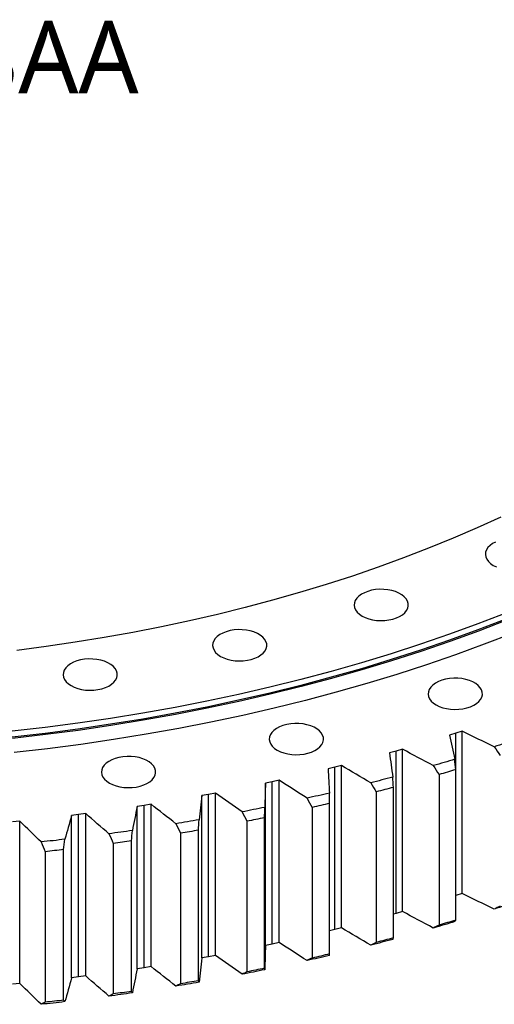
# Model space of a CAD drawing. Header units: millimetres. Extents: x 427 to 9394, y 22732 to 29464.
# Tile 13 of 16: x 6777 to 7040, y 25739 to 26283. Entities that reach past the tile are written whole.
import ezdxf

# ---------------------------------------------------------------- set-up
doc = ezdxf.new("R2010")
doc.units = ezdxf.units.MM
doc.header["$LTSCALE"] = 50

msp = doc.modelspace()

# ---------------------------------------------------------------- linework, layer by layer
at = {"color": 7, "linetype": 'Continuous', "lineweight": 25}
for p, q in [((7018.72, 25888.58), (7015.18, 25887.48)), ((7022.22, 25889.7), (7018.72, 25888.58)), ((7018.72, 25798.76), (7018.72, 25888.58)), ((7022.22, 25799.88), (7022.22, 25889.7)), ((6985.59, 25878.72), (6981.97, 25877.72)), ((6989.18, 25879.74), (6985.59, 25878.72)), ((6985.59, 25788.9), (6985.59, 25878.72)), ((6989.18, 25789.92), (6989.18, 25879.74)), ((6951.68, 25869.78), (6947.98, 25868.88)), ((6955.36, 25870.71), (6951.68, 25869.78)), ((6951.68, 25779.96), (6951.68, 25869.78)), ((6955.36, 25780.89), (6955.36, 25870.71)), ((7009.41, 25865.72), (7009.41, 25782.43)), ((7018.63, 25785.18), (7018.63, 25868.46)), ((6917.08, 25861.78), (6913.31, 25860.99)), ((6913.31, 25771.17), (6913.31, 25860.99)), ((6920.83, 25862.61), (6917.08, 25861.78)), ((6917.08, 25771.96), (6917.08, 25861.78)), ((6920.83, 25772.79), (6920.83, 25862.61)), ((6984.11, 25775.34), (6984.11, 25858.63)), ((6881.86, 25854.74), (6878.03, 25854.05)), ((6878.03, 25764.24), (6878.03, 25854.05)), ((6885.67, 25855.46), (6881.86, 25854.74)), ((6881.86, 25764.92), (6881.86, 25854.74)), ((6885.67, 25765.65), (6885.67, 25855.46)), ((6974.67, 25856.14), (6974.67, 25772.85)), ((6846.1, 25848.68), (6842.21, 25848.1)), ((6842.21, 25758.28), (6842.21, 25848.1)), ((6849.96, 25849.3), (6846.1, 25848.68)), ((6846.1, 25758.86), (6846.1, 25848.68)), ((6849.96, 25759.48), (6849.96, 25849.3)), ((6939.19, 25847.52), (6939.19, 25764.23)), ((6948.82, 25766.46), (6948.82, 25849.75)), ((6809.87, 25843.61), (6805.95, 25843.13)), ((6805.95, 25753.31), (6805.95, 25843.13)), ((6813.79, 25844.12), (6809.87, 25843.61)), ((6809.87, 25753.79), (6809.87, 25843.61)), ((6813.79, 25754.3), (6813.79, 25844.12)), ((6912.84, 25758.56), (6912.84, 25841.85)), ((6777.23, 25839.94), (6773.28, 25839.54)), ((6777.23, 25750.12), (6777.23, 25839.94)), ((6903.04, 25839.89), (6903.04, 25756.6)), ((6866.3, 25833.26), (6866.3, 25749.97)), ((6876.25, 25751.66), (6876.25, 25834.95)), ((6829.05, 25827.64), (6829.05, 25744.36)), ((6839.13, 25745.77), (6839.13, 25829.06)), ((6791.38, 25823.06), (6791.38, 25739.77)), ((6801.57, 25740.91), (6801.57, 25824.19)), ((7018.72, 25798.76), (7018.63, 25798.73)), ((7022.22, 25799.88), (7018.72, 25798.76)), ((6985.59, 25788.9), (6984.11, 25788.49)), ((6989.18, 25789.92), (6985.59, 25788.9)), ((6951.68, 25779.96), (6948.82, 25779.27)), ((6955.36, 25780.89), (6951.68, 25779.96)), ((6917.08, 25771.96), (6913.31, 25771.17)), ((6920.83, 25772.79), (6917.08, 25771.96)), ((6885.67, 25765.65), (6881.86, 25764.92)), ((6881.86, 25764.92), (6878.03, 25764.24)), ((6846.1, 25758.86), (6842.21, 25758.28)), ((6849.96, 25759.48), (6846.1, 25758.86)), ((6777.23, 25750.12), (6773.28, 25749.72)), ((6809.87, 25753.79), (6805.95, 25753.31)), ((6813.79, 25754.3), (6809.87, 25753.79))]:
    msp.add_line(p, q, dxfattribs=at)
at = {"color": 7, "linetype": 'Continuous', "lineweight": 25, "flags": 128}
for points in [[(7043.66, 26008.19), (7030.58, 26002.24), (7017.24, 25996.49), (7003.65, 25990.94), (6989.8, 25985.6), (6975.72, 25980.47), (6961.41, 25975.56), (6946.89, 25970.86), (6932.15, 25966.38), (6917.22, 25962.13), (6902.1, 25958.11), (6886.8, 25954.31), (6871.33, 25950.75), (6855.71, 25947.43), (6839.95, 25944.34), (6824.05, 25941.49), (6808.02, 25938.88), (6791.88, 25936.51), (6775.64, 25934.39)], [(7040.74, 25994.37), (7039.06, 25993.47), (7037.63, 25992.43), (7036.5, 25991.27), (7035.68, 25990.04), (7035.2, 25988.74), (7035.07, 25987.42), (7035.29, 25986.1), (7035.85, 25984.81), (7036.75, 25983.59), (7037.96, 25982.47), (7039.46, 25981.46)], [(7039.46, 25981.46), (7041.2, 25980.6)], [(6966.81, 25953.43), (6968.55, 25952.57), (6970.5, 25951.87), (6972.61, 25951.35), (6974.84, 25951.03), (6977.12, 25950.9), (6979.42, 25950.98), (6981.66, 25951.25), (6983.81, 25951.73), (6985.81, 25952.38), (6987.6, 25953.2), (6989.17, 25954.18), (6990.45, 25955.28), (6991.43, 25956.48), (6992.08, 25957.75), (6992.39, 25959.06), (6992.34, 25960.39), (6991.95, 25961.69), (6991.21, 25962.95), (6990.16, 25964.12), (6988.8, 25965.19), (6987.18, 25966.13), (6985.32, 25966.91), (6983.28, 25967.53), (6981.11, 25967.95), (6978.85, 25968.18), (6976.55, 25968.2), (6974.27, 25968.03), (6972.07, 25967.65), (6970, 25967.08), (6968.09, 25966.34), (6966.41, 25965.44), (6964.98, 25964.4), (6963.84, 25963.25), (6963.03, 25962.01), (6962.55, 25960.72), (6962.41, 25959.39), (6962.63, 25958.07), (6963.2, 25956.79), (6964.1, 25955.57), (6965.31, 25954.44), (6966.81, 25953.43)], [(7046.41, 25955.02), (7030.92, 25949.05), (7015.17, 25943.31), (6999.16, 25937.81), (6982.91, 25932.56), (6966.43, 25927.55), (6949.72, 25922.79), (6932.81, 25918.29), (6915.69, 25914.05), (6898.39, 25910.06), (6880.92, 25906.34), (6863.28, 25902.88), (6845.49, 25899.7), (6827.56, 25896.78), (6809.51, 25894.13), (6791.34, 25891.76), (6773.07, 25889.66)], [(7046.41, 25951.75), (7030.92, 25945.78), (7015.17, 25940.04), (6999.16, 25934.54), (6982.91, 25929.29), (6966.43, 25924.28), (6949.72, 25919.53), (6932.81, 25915.03), (6915.69, 25910.78), (6898.39, 25906.8), (6880.92, 25903.07), (6863.28, 25899.62), (6845.49, 25896.43), (6827.56, 25893.51), (6809.51, 25890.86), (6791.34, 25888.49), (6773.07, 25886.39)], [(7046.69, 25951.11), (7031.2, 25945.13), (7015.43, 25939.39), (6999.41, 25933.89), (6983.15, 25928.63), (6966.65, 25923.62), (6949.94, 25918.86), (6933.01, 25914.35), (6915.88, 25910.11), (6898.57, 25906.12), (6881.08, 25902.39), (6863.43, 25898.94), (6845.63, 25895.74), (6827.69, 25892.82), (6809.63, 25890.17), (6791.45, 25887.8), (6773.16, 25885.7)], [(6888.44, 25931.12), (6890.18, 25930.26), (6892.13, 25929.56), (6894.25, 25929.04), (6896.47, 25928.72), (6898.76, 25928.59), (6901.05, 25928.67), (6903.3, 25928.94), (6905.44, 25929.42), (6907.44, 25930.07), (6909.24, 25930.89), (6910.8, 25931.87), (6912.08, 25932.97), (6913.06, 25934.16), (6913.71, 25935.44), (6914.02, 25936.75), (6913.98, 25938.08), (6913.58, 25939.38), (6912.85, 25940.64), (6911.79, 25941.81), (6910.43, 25942.88), (6908.81, 25943.82), (6906.96, 25944.6), (6904.92, 25945.22), (6902.74, 25945.64), (6900.48, 25945.87), (6898.18, 25945.89), (6895.91, 25945.72), (6893.71, 25945.34), (6891.63, 25944.77), (6889.72, 25944.03), (6888.04, 25943.13), (6886.61, 25942.09), (6885.48, 25940.94), (6884.66, 25939.7), (6884.18, 25938.41), (6884.05, 25937.08), (6884.27, 25935.76), (6884.83, 25934.48), (6885.73, 25933.26), (6886.94, 25932.13), (6888.44, 25931.12)], [(7050.09, 25943.84), (7034.46, 25937.81), (7018.57, 25932.02), (7002.41, 25926.48), (6986.01, 25921.17), (6969.38, 25916.12), (6952.52, 25911.32), (6935.45, 25906.78), (6918.18, 25902.5), (6900.72, 25898.48), (6883.09, 25894.72), (6865.29, 25891.23), (6847.34, 25888.01), (6829.24, 25885.07), (6811.03, 25882.4), (6792.69, 25880), (6774.26, 25877.89)], [(6805.7, 25914.91), (6807.44, 25914.05), (6809.39, 25913.35), (6811.5, 25912.83), (6813.73, 25912.5), (6816.02, 25912.38), (6818.31, 25912.45), (6820.55, 25912.73), (6822.7, 25913.2), (6824.7, 25913.86), (6826.5, 25914.68), (6828.06, 25915.65), (6829.34, 25916.75), (6830.32, 25917.95), (6830.97, 25919.22), (6831.28, 25920.54), (6831.23, 25921.86), (6830.84, 25923.17), (6830.11, 25924.42), (6829.05, 25925.6), (6827.69, 25926.67), (6826.07, 25927.61), (6824.21, 25928.39), (6822.18, 25929), (6820, 25929.43), (6817.74, 25929.65), (6815.44, 25929.68), (6813.17, 25929.5), (6810.96, 25929.13), (6808.89, 25928.56), (6806.98, 25927.82), (6805.3, 25926.92), (6803.87, 25925.88), (6802.74, 25924.73), (6801.92, 25923.49), (6801.44, 25922.19), (6801.31, 25920.87), (6801.53, 25919.55), (6802.09, 25918.26), (6802.99, 25917.04), (6804.2, 25915.92), (6805.7, 25914.91)], [(7007.81, 25904.27), (7009.55, 25903.41), (7011.5, 25902.71), (7013.61, 25902.19), (7015.84, 25901.87), (7018.12, 25901.74), (7020.42, 25901.82), (7022.66, 25902.09), (7024.81, 25902.56), (7026.81, 25903.22), (7028.6, 25904.04), (7030.17, 25905.02), (7031.45, 25906.11), (7032.43, 25907.31), (7033.08, 25908.59), (7033.39, 25909.9), (7033.34, 25911.22), (7032.95, 25912.53), (7032.21, 25913.79), (7031.16, 25914.96), (7029.8, 25916.03), (7028.18, 25916.97), (7026.32, 25917.75), (7024.28, 25918.36), (7022.11, 25918.79), (7019.85, 25919.02), (7017.55, 25919.04), (7015.27, 25918.86), (7013.07, 25918.49), (7011, 25917.92), (7009.09, 25917.18), (7007.41, 25916.28), (7005.98, 25915.24), (7004.84, 25914.09), (7004.03, 25912.85), (7003.55, 25911.55), (7003.41, 25910.23), (7003.63, 25908.91), (7004.2, 25907.63), (7005.1, 25906.41), (7006.31, 25905.28), (7007.81, 25904.27)], [(6919.82, 25879.22), (6921.56, 25878.36), (6923.51, 25877.66), (6925.63, 25877.14), (6927.85, 25876.82), (6930.14, 25876.69), (6932.43, 25876.77), (6934.68, 25877.04), (6936.82, 25877.52), (6938.82, 25878.17), (6940.62, 25878.99), (6942.18, 25879.97), (6943.46, 25881.07), (6944.44, 25882.27), (6945.09, 25883.54), (6945.4, 25884.85), (6945.36, 25886.18), (6944.96, 25887.48), (6944.23, 25888.74), (6943.17, 25889.91), (6941.81, 25890.98), (6940.19, 25891.92), (6938.34, 25892.7), (6936.3, 25893.32), (6934.12, 25893.74), (6931.86, 25893.97), (6929.56, 25893.99), (6927.29, 25893.82), (6925.09, 25893.44), (6923.01, 25892.87), (6921.1, 25892.13), (6919.42, 25891.23), (6917.99, 25890.19), (6916.86, 25889.04), (6916.04, 25887.8), (6915.56, 25886.51), (6915.43, 25885.18), (6915.65, 25883.86), (6916.21, 25882.58), (6917.11, 25881.36), (6918.32, 25880.23), (6919.82, 25879.22)], [(7051.58, 25884.94), (7050.14, 25884.45), (7048.7, 25883.97), (7047.26, 25883.48), (7045.81, 25883), (7044.37, 25882.52), (7042.92, 25882.04), (7041.47, 25881.56), (7040.02, 25881.09)], [(6826.92, 25861.02), (6828.66, 25860.16), (6830.61, 25859.46), (6832.73, 25858.94), (6834.95, 25858.61), (6837.24, 25858.49), (6839.53, 25858.56), (6841.78, 25858.84), (6843.92, 25859.31), (6845.92, 25859.97), (6847.72, 25860.79), (6849.28, 25861.76), (6850.56, 25862.86), (6851.54, 25864.06), (6852.19, 25865.33), (6852.5, 25866.65), (6852.46, 25867.97), (6852.06, 25869.28), (6851.33, 25870.53), (6850.27, 25871.71), (6848.91, 25872.78), (6847.29, 25873.72), (6845.44, 25874.5), (6843.4, 25875.11), (6841.22, 25875.54), (6838.96, 25875.76), (6836.66, 25875.79), (6834.39, 25875.61), (6832.19, 25875.24), (6830.11, 25874.67), (6828.21, 25873.93), (6826.52, 25873.03), (6825.09, 25871.99), (6823.96, 25870.84), (6823.14, 25869.6), (6822.66, 25868.3), (6822.53, 25866.98), (6822.75, 25865.66), (6823.31, 25864.37), (6824.21, 25863.15), (6825.43, 25862.03), (6826.92, 25861.02)], [(7018.11, 25874.18), (7016.63, 25873.73), (7015.15, 25873.29), (7013.67, 25872.84), (7012.19, 25872.4), (7010.71, 25871.96), (7009.22, 25871.52), (7007.74, 25871.09), (7006.25, 25870.65)], [(6983.8, 25864.35), (6982.28, 25863.95), (6980.77, 25863.54), (6979.25, 25863.14), (6977.74, 25862.74), (6976.22, 25862.34), (6974.7, 25861.94), (6973.18, 25861.55), (6971.66, 25861.15)], [(7018.63, 25868.46), (7017.48, 25868.12), (7016.33, 25867.77), (7015.18, 25867.43), (7014.03, 25867.08), (7012.87, 25866.74), (7011.72, 25866.4), (7010.56, 25866.06), (7009.41, 25865.72)], [(6984.11, 25858.63), (6982.93, 25858.31), (6981.76, 25858), (6980.58, 25857.68), (6979.4, 25857.37), (6978.22, 25857.06), (6977.04, 25856.75), (6975.86, 25856.45), (6974.67, 25856.14)], [(6948.71, 25855.48), (6947.17, 25855.12), (6945.62, 25854.75), (6944.07, 25854.39), (6942.53, 25854.04), (6940.98, 25853.68), (6939.43, 25853.32), (6937.88, 25852.97), (6936.32, 25852.62)], [(6912.93, 25847.58), (6911.36, 25847.26), (6909.79, 25846.94), (6908.21, 25846.62), (6906.64, 25846.31), (6905.06, 25845.99), (6903.48, 25845.68), (6901.9, 25845.37), (6900.32, 25845.06)], [(6948.82, 25849.75), (6947.62, 25849.46), (6946.42, 25849.18), (6945.22, 25848.9), (6944.01, 25848.63), (6942.81, 25848.35), (6941.6, 25848.07), (6940.4, 25847.8), (6939.19, 25847.52)], [(6912.84, 25841.85), (6911.62, 25841.6), (6910.39, 25841.35), (6909.17, 25841.1), (6907.94, 25840.86), (6906.72, 25840.61), (6905.49, 25840.37), (6904.27, 25840.13), (6903.04, 25839.89)], [(6876.54, 25840.67), (6874.95, 25840.4), (6873.35, 25840.12), (6871.75, 25839.85), (6870.15, 25839.57), (6868.55, 25839.3), (6866.95, 25839.04), (6865.35, 25838.77), (6863.74, 25838.5)], [(6839.63, 25834.77), (6838.01, 25834.54), (6836.39, 25834.31), (6834.77, 25834.08), (6833.15, 25833.85), (6831.53, 25833.63), (6829.91, 25833.4), (6828.28, 25833.18), (6826.66, 25832.96)], [(6876.25, 25834.95), (6875.01, 25834.73), (6873.76, 25834.52), (6872.52, 25834.3), (6871.28, 25834.09), (6870.03, 25833.88), (6868.79, 25833.67), (6867.54, 25833.47), (6866.3, 25833.26)], [(6802.27, 25829.9), (6800.63, 25829.71), (6799, 25829.52), (6797.36, 25829.33), (6795.72, 25829.15), (6794.08, 25828.97), (6792.44, 25828.79), (6790.81, 25828.61), (6789.17, 25828.44)], [(6839.13, 25829.06), (6837.87, 25828.88), (6836.61, 25828.7), (6835.35, 25828.52), (6834.09, 25828.34), (6832.83, 25828.17), (6831.57, 25827.99), (6830.31, 25827.82), (6829.05, 25827.64)], [(6801.57, 25824.19), (6800.3, 25824.05), (6799.02, 25823.9), (6797.75, 25823.76), (6796.48, 25823.62), (6795.21, 25823.48), (6793.93, 25823.34), (6792.66, 25823.2), (6791.38, 25823.06)], [(7051.58, 25795.12), (7050.14, 25794.63), (7048.7, 25794.15), (7047.26, 25793.66), (7045.81, 25793.18), (7044.37, 25792.7), (7042.92, 25792.22), (7041.47, 25791.74), (7040.02, 25791.27)], [(7018.11, 25784.36), (7016.63, 25783.91), (7015.15, 25783.47), (7013.67, 25783.02), (7012.19, 25782.58), (7010.71, 25782.14), (7009.22, 25781.7), (7007.74, 25781.27), (7006.25, 25780.83)], [(7018.63, 25785.18), (7017.48, 25784.83), (7016.33, 25784.48), (7015.18, 25784.14), (7014.03, 25783.8), (7012.87, 25783.45), (7011.72, 25783.11), (7010.56, 25782.77), (7009.41, 25782.43)], [(6983.8, 25774.53), (6982.28, 25774.13), (6980.77, 25773.72), (6979.25, 25773.32), (6977.74, 25772.92), (6976.22, 25772.52), (6974.7, 25772.12), (6973.18, 25771.73), (6971.66, 25771.34)], [(6984.11, 25775.34), (6982.93, 25775.02), (6981.76, 25774.71), (6980.58, 25774.4), (6979.4, 25774.09), (6978.22, 25773.78), (6977.04, 25773.47), (6975.86, 25773.16), (6974.67, 25772.85)], [(6948.71, 25765.66), (6947.17, 25765.3), (6945.62, 25764.94), (6944.07, 25764.57), (6942.53, 25764.22), (6940.98, 25763.86), (6939.43, 25763.5), (6937.88, 25763.15), (6936.32, 25762.8)], [(6948.82, 25766.46), (6947.62, 25766.18), (6946.42, 25765.9), (6945.22, 25765.62), (6944.01, 25765.34), (6942.81, 25765.06), (6941.6, 25764.78), (6940.4, 25764.51), (6939.19, 25764.23)], [(6912.93, 25757.76), (6911.36, 25757.44), (6909.79, 25757.12), (6908.21, 25756.8), (6906.64, 25756.49), (6905.06, 25756.17), (6903.48, 25755.86), (6901.9, 25755.55), (6900.32, 25755.24)], [(6912.84, 25758.56), (6911.62, 25758.31), (6910.39, 25758.06), (6909.17, 25757.82), (6907.94, 25757.57), (6906.72, 25757.33), (6905.49, 25757.08), (6904.27, 25756.84), (6903.04, 25756.6)], [(6876.54, 25750.86), (6874.95, 25750.58), (6873.35, 25750.3), (6871.75, 25750.03), (6870.15, 25749.75), (6868.55, 25749.48), (6866.95, 25749.22), (6865.35, 25748.95), (6863.74, 25748.69)], [(6876.25, 25751.66), (6875.01, 25751.44), (6873.76, 25751.23), (6872.52, 25751.02), (6871.28, 25750.81), (6870.03, 25750.6), (6868.79, 25750.39), (6867.54, 25750.18), (6866.3, 25749.97)], [(6839.63, 25744.96), (6838.01, 25744.72), (6836.39, 25744.49), (6834.77, 25744.26), (6833.15, 25744.03), (6831.53, 25743.81), (6829.91, 25743.58), (6828.28, 25743.36), (6826.66, 25743.14)], [(6839.13, 25745.77), (6837.87, 25745.59), (6836.61, 25745.41), (6835.35, 25745.23), (6834.09, 25745.05), (6832.83, 25744.88), (6831.57, 25744.7), (6830.31, 25744.53), (6829.05, 25744.36)], [(6802.27, 25740.08), (6800.63, 25739.89), (6799, 25739.7), (6797.36, 25739.51), (6795.72, 25739.33), (6794.08, 25739.15), (6792.44, 25738.97), (6790.81, 25738.79), (6789.17, 25738.62)], [(6801.57, 25740.91), (6800.3, 25740.76), (6799.02, 25740.62), (6797.75, 25740.47), (6796.48, 25740.33), (6795.21, 25740.19), (6793.93, 25740.05), (6792.66, 25739.91), (6791.38, 25739.77)]]:
    msp.add_lwpolyline(points, dxfattribs=at)
at = {"color": 7, "linetype": 'Continuous', "lineweight": 25}
for points in [[(7015.18, 25887.48), (7016.19, 25883.05), (7017.17, 25878.62), (7018.11, 25874.18)], [(7040.02, 25881.09), (7034.07, 25883.94), (7028.13, 25886.82), (7022.22, 25889.7)], [(7040.02, 25881.09), (7041.12, 25879.47), (7042.21, 25877.86), (7043.31, 25876.24)], [(6981.97, 25877.72), (6982.61, 25873.27), (6983.22, 25868.81), (6983.8, 25864.35)], [(7006.25, 25870.65), (7000.54, 25873.67), (6994.85, 25876.7), (6989.18, 25879.74)], [(6971.66, 25861.15), (6966.2, 25864.33), (6960.77, 25867.51), (6955.36, 25870.71)], [(7006.25, 25870.65), (7007.3, 25869.01), (7008.35, 25867.36), (7009.41, 25865.72)], [(7018.63, 25868.46), (7018.46, 25870.37), (7018.28, 25872.28), (7018.11, 25874.18)], [(6947.98, 25868.88), (6948.26, 25864.42), (6948.5, 25859.95), (6948.71, 25855.48)], [(6984.11, 25858.63), (6984.01, 25860.54), (6983.9, 25862.44), (6983.8, 25864.35)], [(6913.31, 25860.99), (6913.22, 25856.52), (6913.09, 25852.05), (6912.93, 25847.58)], [(6936.32, 25852.62), (6931.13, 25855.94), (6925.97, 25859.26), (6920.83, 25862.61)], [(6971.66, 25861.15), (6972.66, 25859.48), (6973.67, 25857.81), (6974.67, 25856.14)], [(6878.03, 25854.05), (6877.57, 25849.59), (6877.07, 25845.13), (6876.54, 25840.67)], [(6900.32, 25845.06), (6895.41, 25848.52), (6890.53, 25851.99), (6885.67, 25855.46)], [(6936.32, 25852.62), (6937.28, 25850.92), (6938.23, 25849.22), (6939.19, 25847.52)], [(6948.82, 25849.75), (6948.79, 25851.66), (6948.75, 25853.57), (6948.71, 25855.48)], [(6842.21, 25848.1), (6841.38, 25843.66), (6840.52, 25839.21), (6839.63, 25834.77)], [(6863.74, 25838.5), (6859.12, 25842.09), (6854.53, 25845.69), (6849.96, 25849.3)], [(6912.84, 25841.85), (6912.87, 25843.76), (6912.9, 25845.67), (6912.93, 25847.58)], [(6805.95, 25843.13), (6804.75, 25838.72), (6803.53, 25834.31), (6802.27, 25829.9)], [(6826.66, 25832.96), (6822.34, 25836.67), (6818.05, 25840.39), (6813.79, 25844.12)], [(6900.32, 25845.06), (6901.23, 25843.34), (6902.13, 25841.61), (6903.04, 25839.89)], [(6789.17, 25828.44), (6785.16, 25832.26), (6781.18, 25836.09), (6777.23, 25839.94)], [(6863.74, 25838.5), (6864.59, 25836.76), (6865.44, 25835.01), (6866.3, 25833.26)], [(6876.25, 25834.95), (6876.35, 25836.86), (6876.45, 25838.76), (6876.54, 25840.67)], [(6826.66, 25832.96), (6827.46, 25831.19), (6828.25, 25829.42), (6829.05, 25827.64)], [(6839.13, 25829.06), (6839.3, 25830.96), (6839.46, 25832.87), (6839.63, 25834.77)], [(6789.17, 25828.44), (6789.9, 25826.64), (6790.64, 25824.85), (6791.38, 25823.06)], [(6801.57, 25824.19), (6801.8, 25826.09), (6802.04, 25827.99), (6802.27, 25829.9)], [(7040.02, 25791.27), (7034.07, 25794.13), (7028.13, 25797), (7022.22, 25799.88)], [(7043.31, 25792.96), (7042.21, 25792.39), (7041.12, 25791.83), (7040.02, 25791.27)], [(7006.25, 25780.83), (7000.54, 25783.85), (6994.85, 25786.88), (6989.18, 25789.92)], [(7009.41, 25782.43), (7008.35, 25781.9), (7007.3, 25781.37), (7006.25, 25780.83)], [(7018.11, 25784.36), (7018.28, 25784.63), (7018.46, 25784.91), (7018.63, 25785.18)], [(6971.66, 25771.34), (6966.2, 25774.51), (6960.77, 25777.69), (6955.36, 25780.89)], [(6913.31, 25771.17), (6913.22, 25766.7), (6913.09, 25762.23), (6912.93, 25757.76)], [(6936.32, 25762.8), (6931.13, 25766.12), (6925.97, 25769.45), (6920.83, 25772.79)], [(6974.67, 25772.85), (6973.67, 25772.35), (6972.66, 25771.84), (6971.66, 25771.34)], [(6983.8, 25774.53), (6983.9, 25774.8), (6984.01, 25775.07), (6984.11, 25775.34)], [(6900.32, 25755.24), (6895.41, 25758.7), (6890.53, 25762.17), (6885.67, 25765.65)], [(6948.71, 25765.66), (6948.75, 25765.93), (6948.79, 25766.19), (6948.82, 25766.46)], [(6878.03, 25764.24), (6877.57, 25759.77), (6877.07, 25755.31), (6876.54, 25750.86)], [(6939.19, 25764.23), (6938.23, 25763.76), (6937.28, 25763.28), (6936.32, 25762.8)], [(6842.21, 25758.28), (6841.38, 25753.84), (6840.52, 25749.39), (6839.63, 25744.96)], [(6863.74, 25748.69), (6859.12, 25752.27), (6854.53, 25755.87), (6849.96, 25759.48)], [(6903.04, 25756.6), (6902.13, 25756.15), (6901.23, 25755.7), (6900.32, 25755.24)], [(6912.93, 25757.76), (6912.9, 25758.03), (6912.87, 25758.29), (6912.84, 25758.56)], [(6789.17, 25738.62), (6785.16, 25742.44), (6781.18, 25746.28), (6777.23, 25750.12)], [(6805.95, 25753.31), (6804.75, 25748.9), (6803.53, 25744.49), (6802.27, 25740.08)], [(6826.66, 25743.14), (6822.34, 25746.85), (6818.05, 25750.57), (6813.79, 25754.3)], [(6866.3, 25749.97), (6865.44, 25749.54), (6864.59, 25749.11), (6863.74, 25748.69)], [(6876.54, 25750.86), (6876.45, 25751.12), (6876.35, 25751.39), (6876.25, 25751.66)], [(6829.05, 25744.36), (6828.25, 25743.95), (6827.46, 25743.54), (6826.66, 25743.14)], [(6839.63, 25744.96), (6839.46, 25745.23), (6839.3, 25745.5), (6839.13, 25745.77)], [(6791.38, 25739.77), (6790.64, 25739.39), (6789.9, 25739), (6789.17, 25738.62)], [(6802.27, 25740.08), (6802.04, 25740.35), (6801.8, 25740.63), (6801.57, 25740.91)]]:
    msp.add_open_spline(points, degree=3, dxfattribs=at)

# ---------------------------------------------------------------- texts
at = {"insert": (6440.85, 26282.63), "char_height": 40, "width": 374.0218, "attachment_point": 1}
msp.add_mtext('{\\fYu Gothic Medium|b0|i0|c0|p0;\\C253;B2230-2-1618AA}', dxfattribs=at)

doc.saveas('drawing.dxf')
